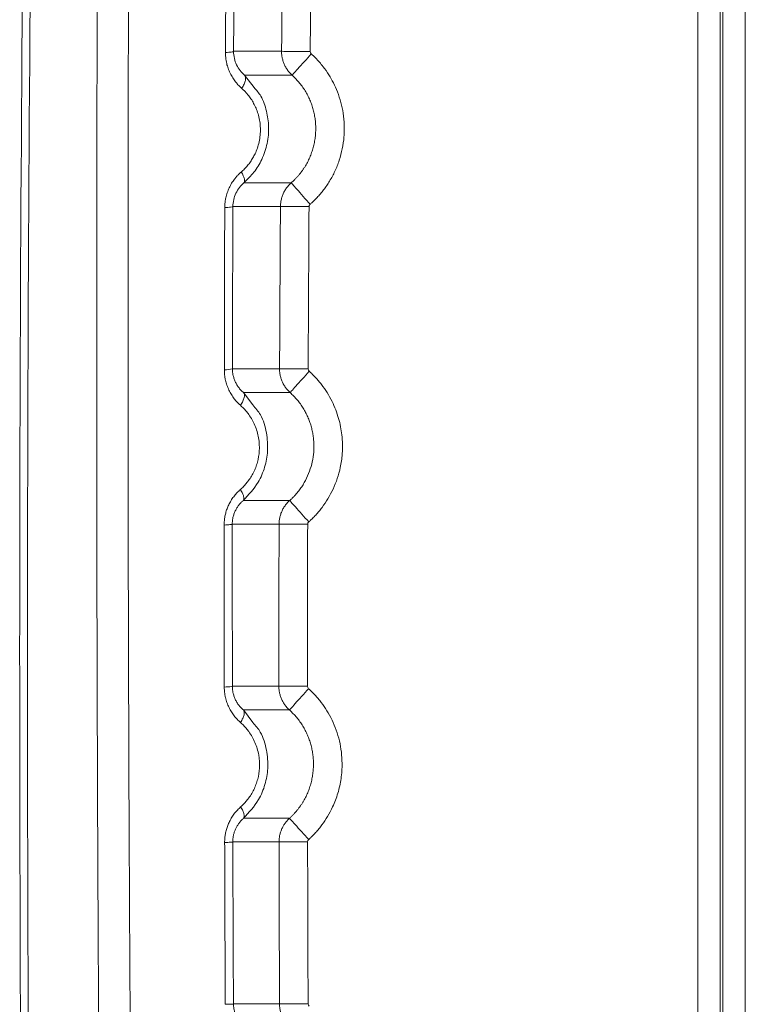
# Model space of a CAD drawing. Header units: millimetres. Extents: x 0 to 594, y 0 to 420.
# Tile 40 of 75: x 63 to 77, y 318 to 337. Entities that reach past the tile are written whole.
import ezdxf

# ---------------------------------------------------------------- set-up
doc = ezdxf.new("R2010")
doc.units = ezdxf.units.MM

msp = doc.modelspace()

# ---------------------------------------------------------------- linework, layer by layer
at = {"color": 7, "linetype": 'Continuous', "lineweight": 15}
for p, q in [((76.059, 352.904), (76.059, 240.902)), ((76.483, 352.904), (76.483, 240.902)), ((76.532, 352.904), (76.532, 240.901)), ((76.956, 352.904), (76.956, 240.899)), ((67.297, 336.364), (68.204, 336.364)), ((67.504, 335.913), (68.402, 335.913)), ((68.386, 333.882), (67.493, 333.882)), ((68.182, 333.434), (67.284, 333.434)), ((67.276, 330.369), (68.166, 330.369)), ((67.483, 329.92), (68.364, 329.92)), ((68.357, 327.882), (67.479, 327.882)), ((68.156, 327.435), (67.273, 327.435)), ((67.275, 324.374), (68.153, 324.374)), ((67.482, 323.927), (68.352, 323.927)), ((68.353, 321.883), (67.486, 321.883)), ((68.155, 321.437), (67.283, 321.437)), ((67.295, 318.377), (68.165, 318.377))]:
    msp.add_line(p, q, dxfattribs=at)
at = {"color": 8, "linetype": 'Continuous', "lineweight": 15}
for p, q in [((67.684, 335.682), (67.504, 335.913)), ((67.661, 329.686), (67.483, 329.92)), ((67.663, 323.69), (67.482, 323.927))]:
    msp.add_line(p, q, dxfattribs=at)
at = {"color": 7, "linetype": 'Continuous', "lineweight": 15}
for centre, radius, start, end in [((1563.407, 324.905), 1500.147, 179.304905, 182.063063), ((1563.407, 324.904), 1500, 179.358635, 182.063094), ((67.145, 330.845), 0.494, 267.3875, 285.3765)]:
    msp.add_arc(centre, radius, start, end, dxfattribs=at)
for points, knots in [([(66.156, 270.826), (66.15, 271.07), (66.136, 271.56), (66.116, 272.294), (66.096, 273.028), (66.076, 273.763), (66.056, 274.497), (66.037, 275.231), (66.018, 275.965), (65.999, 276.7), (65.981, 277.434), (65.962, 278.168), (65.944, 278.902), (65.926, 279.636), (65.909, 280.37), (65.892, 281.104), (65.875, 281.838), (65.858, 282.571), (65.841, 283.305), (65.825, 284.039), (65.809, 284.772), (65.793, 285.505), (65.778, 286.239), (65.762, 286.972), (65.747, 287.705), (65.733, 288.438), (65.718, 289.17), (65.704, 289.903), (65.69, 290.635), (65.676, 291.368), (65.663, 292.1), (65.649, 292.832), (65.636, 293.564), (65.624, 294.295), (65.611, 295.027), (65.599, 295.758), (65.587, 296.489), (65.575, 297.22), (65.564, 297.95), (65.552, 298.681), (65.541, 299.411), (65.531, 300.141), (65.52, 300.871), (65.51, 301.601), (65.5, 302.33), (65.49, 303.059), (65.481, 303.788), (65.472, 304.517), (65.463, 305.245), (65.454, 305.973), (65.446, 306.701), (65.437, 307.429), (65.429, 308.156), (65.422, 308.883), (65.414, 309.61), (65.407, 310.336), (65.4, 311.063), (65.393, 311.788), (65.387, 312.514), (65.381, 313.239), (65.375, 313.964), (65.369, 314.689), (65.364, 315.414), (65.358, 316.138), (65.353, 316.861), (65.349, 317.585), (65.344, 318.308), (65.34, 319.03), (65.336, 319.753), (65.332, 320.475), (65.329, 321.196), (65.325, 321.918), (65.322, 322.639), (65.32, 323.359), (65.317, 324.079), (65.315, 324.799), (65.313, 325.519), (65.311, 326.238), (65.309, 326.956), (65.308, 327.674), (65.307, 328.392), (65.306, 329.11), (65.306, 329.826), (65.305, 330.543), (65.305, 331.259), (65.305, 331.975), (65.305, 332.69), (65.306, 333.405), (65.307, 334.119), (65.308, 334.833), (65.309, 335.547), (65.311, 336.26), (65.313, 336.972), (65.315, 337.684), (65.317, 338.396), (65.319, 339.107), (65.322, 339.817), (65.325, 340.528), (65.328, 341.237), (65.331, 341.946), (65.335, 342.655), (65.339, 343.363), (65.343, 344.071), (65.347, 344.778), (65.352, 345.485), (65.356, 346.191), (65.361, 346.896), (65.367, 347.601), (65.372, 348.306), (65.378, 349.01), (65.384, 349.713), (65.39, 350.416), (65.396, 351.118), (65.402, 351.82), (65.409, 352.521), (65.416, 353.222), (65.423, 353.922), (65.431, 354.621), (65.438, 355.32), (65.446, 356.018), (65.454, 356.716), (65.462, 357.413), (65.471, 358.109), (65.48, 358.805), (65.488, 359.501), (65.498, 360.195), (65.507, 360.889), (65.516, 361.582), (65.526, 362.275), (65.536, 362.967), (65.546, 363.659), (65.557, 364.349), (65.567, 365.039), (65.574, 365.499), (65.578, 365.729)], [0, 0, 0, 0, 0.007776, 0.015549, 0.023319, 0.031086, 0.03885, 0.046611, 0.054369, 0.062125, 0.069877, 0.077626, 0.085373, 0.093116, 0.100856, 0.108593, 0.116328, 0.124059, 0.131787, 0.139512, 0.147234, 0.154953, 0.162669, 0.170382, 0.178092, 0.185798, 0.193502, 0.201202, 0.2089, 0.216594, 0.224285, 0.231973, 0.239658, 0.24734, 0.255018, 0.262694, 0.270366, 0.278036, 0.285702, 0.293365, 0.301025, 0.308682, 0.316336, 0.323987, 0.331635, 0.33928, 0.346921, 0.35456, 0.362195, 0.369828, 0.377457, 0.385083, 0.392706, 0.400326, 0.407943, 0.415557, 0.423168, 0.430776, 0.438381, 0.445983, 0.453582, 0.461177, 0.46877, 0.476359, 0.483946, 0.491529, 0.49911, 0.506687, 0.514261, 0.521832, 0.5294, 0.536965, 0.544527, 0.552086, 0.559642, 0.567195, 0.574744, 0.582291, 0.589834, 0.597375, 0.604912, 0.612446, 0.619977, 0.627506, 0.635031, 0.642553, 0.650071, 0.657587, 0.6651, 0.67261, 0.680116, 0.68762, 0.69512, 0.702618, 0.710112, 0.717603, 0.725092, 0.732577, 0.740059, 0.747538, 0.755014, 0.762487, 0.769957, 0.777424, 0.784887, 0.792348, 0.799806, 0.80726, 0.814712, 0.82216, 0.829606, 0.837048, 0.844488, 0.851924, 0.859357, 0.866788, 0.874215, 0.881639, 0.88906, 0.896478, 0.903892, 0.911304, 0.918713, 0.926118, 0.93352, 0.940919, 0.948316, 0.955708, 0.963098, 0.970485, 0.977868, 0.985249, 0.992626, 1, 1, 1, 1]), ([(65.565, 270.947), (65.558, 271.176), (65.546, 271.633), (65.526, 272.319), (65.507, 273.005), (65.489, 273.691), (65.47, 274.378), (65.452, 275.065), (65.434, 275.752), (65.416, 276.44), (65.398, 277.127), (65.38, 277.815), (65.363, 278.503), (65.346, 279.192), (65.329, 279.88), (65.313, 280.569), (65.296, 281.258), (65.28, 281.947), (65.264, 282.636), (65.249, 283.326), (65.233, 284.016), (65.218, 284.706), (65.203, 285.396), (65.188, 286.087), (65.173, 286.778), (65.159, 287.469), (65.145, 288.16), (65.131, 288.851), (65.117, 289.543), (65.104, 290.235), (65.09, 290.927), (65.077, 291.619), (65.065, 292.312), (65.052, 293.005), (65.04, 293.698), (65.027, 294.391), (64.985, 296.879), (64.918, 301.163), (64.841, 307.243), (64.782, 313.319), (64.748, 318.288), (64.73, 322.149), (64.718, 325.775), (64.711, 330.281), (64.717, 335.627), (64.737, 340.933), (64.769, 346.107), (64.812, 351.176), (64.853, 354.94), (64.885, 357.484), (64.902, 358.823), (64.92, 360.165), (64.939, 361.508), (64.959, 362.852), (64.98, 364.199), (64.995, 365.097), (65.002, 365.546)], [0, 0, 0, 0, 0.0072862, 0.0145721, 0.0218578, 0.0291433, 0.0364287, 0.0437141, 0.0509995, 0.0582848, 0.0655703, 0.0728559, 0.0801416, 0.0874276, 0.0947138, 0.1020003, 0.1092872, 0.1165745, 0.1238622, 0.1311505, 0.1384392, 0.1457286, 0.1530185, 0.1603092, 0.1676005, 0.1748927, 0.1821856, 0.1894795, 0.1967742, 0.2040699, 0.2113665, 0.2186643, 0.2259631, 0.233263, 0.2405642, 0.2478665, 0.2551702, 0.3191862, 0.383115, 0.4469873, 0.5108338, 0.5398617, 0.5688538, 0.6253218, 0.6822567, 0.738031, 0.7935381, 0.8466101, 0.8994481, 0.9137154, 0.9280145, 0.9423457, 0.9567095, 0.9711063, 0.9855363, 1, 1, 1, 1]), ([(65.565, 270.947), (65.558, 271.176), (65.546, 271.633), (65.526, 272.319), (65.507, 273.005), (65.489, 273.691), (65.47, 274.378), (65.452, 275.065), (65.434, 275.752), (65.416, 276.44), (65.398, 277.127), (65.38, 277.815), (65.363, 278.503), (65.346, 279.192), (65.329, 279.88), (65.313, 280.569), (65.296, 281.258), (65.28, 281.947), (65.264, 282.636), (65.249, 283.326), (65.233, 284.016), (65.218, 284.706), (65.203, 285.396), (65.188, 286.087), (65.173, 286.778), (65.159, 287.469), (65.145, 288.16), (65.131, 288.851), (65.117, 289.543), (65.104, 290.235), (65.09, 290.927), (65.077, 291.619), (65.065, 292.312), (65.052, 293.005), (65.04, 293.698), (65.027, 294.391), (64.985, 296.879), (64.918, 301.163), (64.841, 307.243), (64.782, 313.319), (64.748, 318.288), (64.73, 322.149), (64.718, 325.775), (64.711, 330.281), (64.717, 335.627), (64.737, 340.933), (64.769, 346.107), (64.812, 351.176), (64.853, 354.94), (64.885, 357.484), (64.902, 358.823), (64.92, 360.165), (64.939, 361.508), (64.959, 362.852), (64.98, 364.199), (64.995, 365.097), (65.002, 365.546)], [0, 0, 0, 0, 0.0072862, 0.0145721, 0.0218578, 0.0291433, 0.0364287, 0.0437141, 0.0509995, 0.0582848, 0.0655703, 0.0728559, 0.0801416, 0.0874276, 0.0947138, 0.1020003, 0.1092872, 0.1165745, 0.1238622, 0.1311505, 0.1384392, 0.1457286, 0.1530185, 0.1603092, 0.1676005, 0.1748927, 0.1821856, 0.1894795, 0.1967742, 0.2040699, 0.2113665, 0.2186643, 0.2259631, 0.233263, 0.2405642, 0.2478665, 0.2551702, 0.3191862, 0.383115, 0.4469873, 0.5108338, 0.5398617, 0.5688538, 0.6253218, 0.6822567, 0.738031, 0.7935381, 0.8466101, 0.8994481, 0.9137154, 0.9280145, 0.9423457, 0.9567095, 0.9711063, 0.9855363, 1, 1, 1, 1]), ([(67.144, 336.342), (67.146, 336.599), (67.148, 337.111), (67.153, 337.879), (67.158, 338.645), (67.162, 339.155), (67.163, 339.41)], [0, 0, 0, 0, 0.250636, 0.500847, 0.750635, 1, 1, 1, 1]), ([(68.204, 336.364), (68.208, 336.876), (68.217, 337.899), (68.228, 338.923), (68.233, 339.435)], [0, 0, 0, 0, 0.5000975, 1, 1, 1, 1]), ([(67.297, 336.364), (67.295, 336.359), (67.277, 336.354), (67.238, 336.349), (67.224, 336.347), (67.188, 336.345), (67.167, 336.343), (67.144, 336.342)], [0, 0, 0, 0, 0.5, 0.5, 0.75, 0.75, 1, 1, 1, 1]), ([(67.45, 335.666), (67.44, 335.675), (67.421, 335.692), (67.394, 335.719), (67.368, 335.747), (67.344, 335.776), (67.309, 335.82), (67.266, 335.885), (67.222, 335.973), (67.186, 336.064), (67.163, 336.146), (67.151, 336.218), (67.145, 336.279), (67.144, 336.321), (67.144, 336.342)], [0, 0, 0, 0, 0.053613, 0.106171, 0.157754, 0.208446, 0.258335, 0.38677, 0.517403, 0.645384, 0.76742, 0.843738, 0.921104, 1, 1, 1, 1]), ([(67.504, 335.913), (67.444, 335.966), (67.392, 336.032), (67.337, 336.147), (67.322, 336.188), (67.302, 336.274), (67.297, 336.319), (67.297, 336.364)], [0, 0, 0, 0, 0.5, 0.5, 0.75, 0.75, 1, 1, 1, 1]), ([(68.204, 336.364), (68.206, 336.364), (68.219, 336.364), (68.274, 336.363), (68.316, 336.363), (68.421, 336.362), (68.483, 336.362), (68.614, 336.361), (68.681, 336.36), (68.743, 336.359)], [0, 0, 0, 0, 0.25, 0.25, 0.5, 0.5, 0.75, 0.75, 1, 1, 1, 1]), ([(68.402, 335.913), (68.394, 335.921), (68.376, 335.937), (68.352, 335.963), (68.33, 335.99), (68.309, 336.018), (68.291, 336.047), (68.274, 336.077), (68.258, 336.108), (68.245, 336.139), (68.234, 336.171), (68.224, 336.203), (68.216, 336.235), (68.21, 336.267), (68.206, 336.3), (68.204, 336.332), (68.204, 336.353), (68.204, 336.364)], [0, 0, 0, 0, 0.070066, 0.139647, 0.208742, 0.277352, 0.345475, 0.413114, 0.480266, 0.546933, 0.613114, 0.678809, 0.744018, 0.808742, 0.872981, 0.936733, 1, 1, 1, 1]), ([(68.402, 335.913), (68.403, 335.914), (68.412, 335.924), (68.448, 335.964), (68.476, 335.995), (68.546, 336.073), (68.588, 336.12), (68.676, 336.217), (68.721, 336.268), (68.763, 336.314)], [0, 0, 0, 0, 0.25, 0.25, 0.5, 0.5, 0.75, 0.75, 1, 1, 1, 1]), ([(68.742, 333.476), (68.757, 333.489), (68.802, 333.529), (68.867, 333.594), (68.937, 333.673), (69.019, 333.774), (69.115, 333.915), (69.215, 334.102), (69.296, 334.307), (69.354, 334.524), (69.38, 334.711), (69.388, 334.862), (69.387, 335.01), (69.37, 335.191), (69.327, 335.401), (69.263, 335.594), (69.185, 335.767), (69.095, 335.926), (69.005, 336.055), (68.919, 336.159), (68.844, 336.24), (68.79, 336.289), (68.763, 336.314)], [0, 0, 0, 0, 0.018239, 0.057086, 0.086398, 0.116459, 0.179373, 0.245678, 0.314504, 0.384948, 0.455845, 0.491142, 0.526165, 0.594833, 0.660883, 0.726255, 0.784524, 0.839009, 0.896987, 0.931331, 0.965669, 1, 1, 1, 1]), ([(67.504, 335.913), (67.515, 335.903), (67.521, 335.888), (67.526, 335.854), (67.524, 335.834), (67.515, 335.794), (67.508, 335.771), (67.484, 335.721), (67.469, 335.694), (67.45, 335.666)], [0, 0, 0, 0, 0.25, 0.25, 0.5, 0.5, 0.75, 0.75, 1, 1, 1, 1]), ([(68.386, 333.882), (68.399, 333.894), (68.426, 333.917), (68.463, 333.954), (68.499, 333.993), (68.534, 334.032), (68.566, 334.073), (68.597, 334.115), (68.626, 334.158), (68.653, 334.201), (68.679, 334.245), (68.703, 334.29), (68.725, 334.336), (68.745, 334.382), (68.763, 334.429), (68.779, 334.476), (68.794, 334.524), (68.807, 334.571), (68.818, 334.619), (68.827, 334.667), (68.835, 334.716), (68.841, 334.764), (68.845, 334.812), (68.848, 334.86), (68.848, 334.908), (68.847, 334.971), (68.842, 335.049), (68.828, 335.143), (68.809, 335.237), (68.782, 335.33), (68.749, 335.421), (68.708, 335.511), (68.661, 335.599), (68.607, 335.684), (68.545, 335.765), (68.478, 335.842), (68.427, 335.889), (68.402, 335.913)], [0, 0, 0, 0, 0.023185, 0.046273, 0.069255, 0.092126, 0.114878, 0.137512, 0.160032, 0.182441, 0.20474, 0.226932, 0.249018, 0.271, 0.292878, 0.314654, 0.336329, 0.357903, 0.379375, 0.400745, 0.422013, 0.443178, 0.464241, 0.485201, 0.506058, 0.526814, 0.567715, 0.609032, 0.650761, 0.692901, 0.735454, 0.77843, 0.821837, 0.86569, 0.91001, 0.954797, 1, 1, 1, 1]), ([(67.441, 334.085), (67.452, 334.095), (67.473, 334.114), (67.504, 334.144), (67.534, 334.175), (67.562, 334.208), (67.589, 334.241), (67.623, 334.288), (67.662, 334.349), (67.708, 334.435), (67.749, 334.537), (67.782, 334.656), (67.802, 334.782), (67.806, 334.91), (67.795, 335.036), (67.77, 335.155), (67.734, 335.263), (67.69, 335.359), (67.64, 335.447), (67.59, 335.517), (67.542, 335.575), (67.497, 335.623), (67.465, 335.652), (67.45, 335.666)], [0, 0, 0, 0, 0.0248801, 0.0495027, 0.0739122, 0.098154, 0.1222746, 0.1463211, 0.1947855, 0.2429487, 0.3067395, 0.3735358, 0.4426648, 0.5127723, 0.5820471, 0.6488326, 0.7121057, 0.7718159, 0.8282149, 0.8851756, 0.9230279, 0.9612577, 1, 1, 1, 1]), ([(67.493, 333.882), (67.559, 333.946), (67.691, 334.074), (67.843, 334.328), (67.943, 334.621), (67.971, 334.936), (67.925, 335.239), (67.84, 335.503), (67.729, 335.63), (67.684, 335.682)], [0, 0, 0, 0, 0.13945, 0.279934, 0.437337, 0.593645, 0.739851, 0.892518, 1, 1, 1, 1]), ([(67.131, 333.415), (67.131, 333.427), (67.132, 333.452), (67.134, 333.489), (67.138, 333.526), (67.144, 333.563), (67.155, 333.62), (67.176, 333.696), (67.213, 333.787), (67.259, 333.874), (67.308, 333.944), (67.354, 334), (67.396, 334.045), (67.426, 334.072), (67.441, 334.085)], [0, 0, 0, 0, 0.0482322, 0.0962657, 0.1442133, 0.1921886, 0.2403049, 0.3678264, 0.4959271, 0.6238296, 0.7539805, 0.8351381, 0.9170104, 1, 1, 1, 1]), ([(67.493, 333.882), (67.501, 333.889), (67.505, 333.9), (67.507, 333.927), (67.505, 333.943), (67.497, 333.975), (67.49, 333.994), (67.47, 334.037), (67.457, 334.061), (67.441, 334.085)], [0, 0, 0, 0, 0.25, 0.25, 0.5, 0.5, 0.75, 0.75, 1, 1, 1, 1]), ([(67.284, 333.434), (67.285, 333.521), (67.305, 333.608), (67.379, 333.763), (67.432, 333.829), (67.493, 333.882)], [0, 0, 0, 0, 0.5, 0.5, 1, 1, 1, 1]), ([(68.182, 333.434), (68.182, 333.446), (68.183, 333.469), (68.186, 333.503), (68.191, 333.538), (68.199, 333.572), (68.208, 333.606), (68.219, 333.64), (68.233, 333.674), (68.249, 333.707), (68.266, 333.739), (68.286, 333.77), (68.308, 333.8), (68.332, 333.829), (68.358, 333.856), (68.377, 333.873), (68.386, 333.882)], [0, 0, 0, 0, 0.067724, 0.136019, 0.204883, 0.274317, 0.344321, 0.414895, 0.486038, 0.557752, 0.630035, 0.702888, 0.776311, 0.850304, 0.924867, 1, 1, 1, 1]), ([(68.386, 333.882), (68.387, 333.881), (68.396, 333.871), (68.431, 333.83), (68.459, 333.799), (68.528, 333.72), (68.569, 333.673), (68.656, 333.574), (68.701, 333.523), (68.742, 333.476)], [0, 0, 0, 0, 0.25, 0.25, 0.5, 0.5, 0.75, 0.75, 1, 1, 1, 1]), ([(67.123, 330.352), (67.123, 330.608), (67.124, 331.119), (67.126, 331.885), (67.128, 332.651), (67.13, 333.16), (67.131, 333.415)], [0, 0, 0, 0, 0.250519, 0.500692, 0.750519, 1, 1, 1, 1]), ([(67.284, 333.434), (67.283, 333.431), (67.268, 333.426), (67.213, 333.419), (67.174, 333.417), (67.131, 333.415)], [0, 0, 0, 0, 0.5, 0.5, 1, 1, 1, 1]), ([(68.166, 330.369), (68.168, 330.88), (68.173, 331.902), (68.179, 332.924), (68.182, 333.434)], [0, 0, 0, 0, 0.5000855, 1, 1, 1, 1]), ([(68.182, 333.434), (68.184, 333.434), (68.198, 333.434), (68.253, 333.434), (68.295, 333.434), (68.399, 333.433), (68.462, 333.433), (68.592, 333.432), (68.659, 333.431), (68.722, 333.431)], [0, 0, 0, 0, 0.25, 0.25, 0.5, 0.5, 0.75, 0.75, 1, 1, 1, 1]), ([(67.427, 329.68), (67.416, 329.69), (67.395, 329.709), (67.364, 329.74), (67.335, 329.772), (67.298, 329.818), (67.255, 329.882), (67.209, 329.968), (67.17, 330.059), (67.145, 330.143), (67.131, 330.219), (67.124, 330.285), (67.123, 330.329), (67.123, 330.352)], [0, 0, 0, 0, 0.061548, 0.12144, 0.179802, 0.236766, 0.361929, 0.489915, 0.621908, 0.747751, 0.830844, 0.91472, 1, 1, 1, 1]), ([(67.483, 329.92), (67.474, 329.928), (67.457, 329.943), (67.434, 329.968), (67.411, 329.994), (67.39, 330.021), (67.37, 330.05), (67.352, 330.08), (67.33, 330.121), (67.309, 330.173), (67.292, 330.23), (67.282, 330.281), (67.277, 330.325), (67.276, 330.354), (67.276, 330.369)], [0, 0, 0, 0, 0.0733703, 0.146362, 0.2189552, 0.2911513, 0.3629315, 0.4342326, 0.5050144, 0.6331469, 0.7598431, 0.840433, 0.9204464, 1, 1, 1, 1]), ([(68.166, 330.369), (68.168, 330.369), (68.181, 330.369), (68.236, 330.369), (68.278, 330.369), (68.382, 330.368), (68.445, 330.368), (68.575, 330.367), (68.643, 330.367), (68.705, 330.367)], [0, 0, 0, 0, 0.25, 0.25, 0.5, 0.5, 0.75, 0.75, 1, 1, 1, 1]), ([(68.364, 329.92), (68.356, 329.928), (68.338, 329.945), (68.314, 329.97), (68.292, 329.997), (68.272, 330.025), (68.253, 330.054), (68.236, 330.084), (68.221, 330.114), (68.208, 330.145), (68.196, 330.177), (68.186, 330.208), (68.179, 330.24), (68.173, 330.273), (68.168, 330.305), (68.166, 330.337), (68.166, 330.358), (68.166, 330.369)], [0, 0, 0, 0, 0.070028, 0.139576, 0.208644, 0.277232, 0.345339, 0.412966, 0.480113, 0.54678, 0.612966, 0.678672, 0.743898, 0.808644, 0.87291, 0.936695, 1, 1, 1, 1]), ([(68.364, 329.92), (68.365, 329.922), (68.374, 329.931), (68.41, 329.971), (68.438, 330.002), (68.508, 330.08), (68.55, 330.127), (68.638, 330.225), (68.683, 330.275), (68.725, 330.322)], [0, 0, 0, 0, 0.25, 0.25, 0.5, 0.5, 0.75, 0.75, 1, 1, 1, 1]), ([(68.716, 327.479), (68.724, 327.486), (68.748, 327.507), (68.792, 327.55), (68.849, 327.608), (68.91, 327.677), (68.99, 327.778), (69.083, 327.917), (69.18, 328.099), (69.259, 328.297), (69.319, 328.517), (69.346, 328.704), (69.353, 328.851), (69.354, 328.972), (69.341, 329.167), (69.287, 329.443), (69.184, 329.71), (69.066, 329.921), (68.977, 330.048), (68.902, 330.141), (68.839, 330.212), (68.78, 330.272), (68.739, 330.309), (68.725, 330.322)], [0, 0, 0, 0, 0.010581, 0.029666, 0.057255, 0.086695, 0.116216, 0.178005, 0.242547, 0.309135, 0.377136, 0.455684, 0.485201, 0.514651, 0.569208, 0.667864, 0.776382, 0.83653, 0.893712, 0.92097, 0.9479, 0.982513, 1, 1, 1, 1]), ([(67.483, 329.92), (67.493, 329.91), (67.499, 329.896), (67.503, 329.863), (67.501, 329.844), (67.492, 329.805), (67.484, 329.783), (67.461, 329.734), (67.446, 329.707), (67.427, 329.68)], [0, 0, 0, 0, 0.25, 0.25, 0.5, 0.5, 0.75, 0.75, 1, 1, 1, 1]), ([(68.357, 327.882), (68.369, 327.893), (68.394, 327.916), (68.43, 327.951), (68.464, 327.988), (68.496, 328.025), (68.527, 328.063), (68.556, 328.102), (68.583, 328.141), (68.608, 328.18), (68.656, 328.261), (68.718, 328.388), (68.776, 328.567), (68.809, 328.75), (68.816, 328.902), (68.81, 329.023), (68.799, 329.111), (68.783, 329.2), (68.761, 329.288), (68.733, 329.375), (68.698, 329.461), (68.658, 329.545), (68.611, 329.626), (68.559, 329.706), (68.5, 329.781), (68.435, 329.854), (68.388, 329.898), (68.364, 329.92)], [0, 0, 0, 0, 0.022129, 0.044032, 0.065703, 0.087135, 0.108324, 0.129267, 0.149968, 0.170429, 0.190653, 0.272821, 0.354243, 0.434945, 0.514913, 0.553322, 0.592093, 0.631221, 0.670706, 0.710546, 0.750748, 0.791318, 0.832266, 0.873603, 0.915348, 0.957495, 1, 1, 1, 1]), ([(67.425, 328.09), (67.435, 328.099), (67.455, 328.117), (67.484, 328.145), (67.511, 328.175), (67.538, 328.205), (67.576, 328.253), (67.624, 328.32), (67.675, 328.411), (67.717, 328.507), (67.76, 328.641), (67.792, 328.829), (67.781, 329.026), (67.744, 329.186), (67.703, 329.301), (67.65, 329.409), (67.593, 329.498), (67.536, 329.57), (67.484, 329.627), (67.446, 329.662), (67.427, 329.68)], [0, 0, 0, 0, 0.023364, 0.046518, 0.069497, 0.092337, 0.115074, 0.172592, 0.229724, 0.28711, 0.344184, 0.458375, 0.592981, 0.6602, 0.728196, 0.795528, 0.863819, 0.908661, 0.953977, 1, 1, 1, 1]), ([(67.479, 327.882), (67.582, 327.991), (67.755, 328.174), (67.893, 328.509), (67.953, 328.828), (67.927, 329.166), (67.84, 329.478), (67.713, 329.626), (67.661, 329.686)], [0, 0, 0, 0, 0.22658, 0.379669, 0.529881, 0.700664, 0.878707, 1, 1, 1, 1]), ([(67.119, 327.42), (67.12, 327.434), (67.12, 327.462), (67.123, 327.503), (67.128, 327.544), (67.134, 327.585), (67.143, 327.625), (67.154, 327.665), (67.166, 327.705), (67.181, 327.744), (67.197, 327.782), (67.223, 327.835), (67.26, 327.9), (67.31, 327.971), (67.365, 328.035), (67.404, 328.071), (67.425, 328.09)], [0, 0, 0, 0, 0.053923, 0.107419, 0.160643, 0.213753, 0.266908, 0.320267, 0.373986, 0.428219, 0.483115, 0.538817, 0.659332, 0.779162, 0.887284, 1, 1, 1, 1]), ([(67.479, 327.882), (67.487, 327.89), (67.491, 327.901), (67.493, 327.929), (67.491, 327.945), (67.482, 327.978), (67.475, 327.998), (67.455, 328.041), (67.441, 328.065), (67.425, 328.09)], [0, 0, 0, 0, 0.25, 0.25, 0.5, 0.5, 0.75, 0.75, 1, 1, 1, 1]), ([(67.273, 327.435), (67.273, 327.443), (67.274, 327.467), (67.276, 327.502), (67.282, 327.542), (67.292, 327.587), (67.31, 327.643), (67.336, 327.702), (67.368, 327.756), (67.402, 327.804), (67.439, 327.846), (67.466, 327.87), (67.479, 327.882)], [0, 0, 0, 0, 0.043722, 0.137432, 0.195891, 0.270821, 0.39856, 0.527435, 0.648629, 0.771204, 0.885031, 1, 1, 1, 1]), ([(68.156, 327.435), (68.156, 327.447), (68.157, 327.469), (68.16, 327.504), (68.165, 327.538), (68.172, 327.573), (68.181, 327.607), (68.192, 327.641), (68.206, 327.674), (68.221, 327.707), (68.239, 327.739), (68.258, 327.77), (68.28, 327.8), (68.304, 327.829), (68.329, 327.856), (68.348, 327.873), (68.357, 327.882)], [0, 0, 0, 0, 0.067824, 0.136203, 0.205137, 0.274624, 0.344667, 0.415264, 0.486415, 0.558121, 0.630381, 0.703196, 0.776565, 0.850489, 0.924967, 1, 1, 1, 1]), ([(68.357, 327.882), (68.358, 327.881), (68.366, 327.871), (68.402, 327.831), (68.43, 327.8), (68.5, 327.721), (68.542, 327.674), (68.629, 327.576), (68.674, 327.526), (68.716, 327.479)], [0, 0, 0, 0, 0.25, 0.25, 0.5, 0.5, 0.75, 0.75, 1, 1, 1, 1]), ([(67.273, 327.435), (67.271, 327.432), (67.257, 327.429), (67.202, 327.424), (67.162, 327.422), (67.119, 327.42)], [0, 0, 0, 0, 0.5, 0.5, 1, 1, 1, 1]), ([(67.122, 324.361), (67.121, 324.617), (67.12, 325.127), (67.12, 325.892), (67.119, 326.657), (67.119, 327.166), (67.119, 327.42)], [0, 0, 0, 0, 0.2504, 0.500533, 0.7504, 1, 1, 1, 1]), ([(68.153, 324.374), (68.153, 324.884), (68.153, 325.904), (68.155, 326.925), (68.156, 327.435)], [0, 0, 0, 0, 0.50004, 1, 1, 1, 1]), ([(68.156, 327.435), (68.158, 327.435), (68.172, 327.435), (68.227, 327.435), (68.269, 327.435), (68.373, 327.435), (68.436, 327.435), (68.566, 327.434), (68.633, 327.434), (68.696, 327.434)], [0, 0, 0, 0, 0.25, 0.25, 0.5, 0.5, 0.75, 0.75, 1, 1, 1, 1]), ([(67.275, 324.374), (67.273, 324.371), (67.255, 324.368), (67.216, 324.365), (67.202, 324.364), (67.166, 324.363), (67.145, 324.362), (67.122, 324.361)], [0, 0, 0, 0, 0.5, 0.5, 0.75, 0.75, 1, 1, 1, 1]), ([(67.427, 323.692), (67.416, 323.702), (67.395, 323.721), (67.364, 323.751), (67.336, 323.783), (67.299, 323.828), (67.256, 323.89), (67.21, 323.975), (67.172, 324.065), (67.146, 324.15), (67.131, 324.226), (67.123, 324.293), (67.122, 324.338), (67.122, 324.361)], [0, 0, 0, 0, 0.060559, 0.119573, 0.177164, 0.23346, 0.357306, 0.483469, 0.615122, 0.741461, 0.826982, 0.912938, 1, 1, 1, 1]), ([(67.482, 323.927), (67.474, 323.934), (67.457, 323.949), (67.434, 323.973), (67.411, 323.999), (67.39, 324.026), (67.371, 324.054), (67.353, 324.084), (67.331, 324.124), (67.309, 324.175), (67.292, 324.232), (67.282, 324.284), (67.276, 324.328), (67.276, 324.358), (67.275, 324.374)], [0, 0, 0, 0, 0.072325, 0.144272, 0.215834, 0.287008, 0.357742, 0.427994, 0.497751, 0.626012, 0.752873, 0.835719, 0.918033, 1, 1, 1, 1]), ([(68.153, 324.374), (68.155, 324.374), (68.168, 324.374), (68.223, 324.374), (68.265, 324.374), (68.369, 324.374), (68.432, 324.374), (68.562, 324.374), (68.63, 324.374), (68.692, 324.374)], [0, 0, 0, 0, 0.25, 0.25, 0.5, 0.5, 0.75, 0.75, 1, 1, 1, 1]), ([(68.352, 323.927), (68.343, 323.935), (68.326, 323.951), (68.302, 323.977), (68.28, 324.003), (68.259, 324.031), (68.241, 324.06), (68.224, 324.089), (68.209, 324.12), (68.195, 324.15), (68.184, 324.182), (68.174, 324.213), (68.166, 324.245), (68.16, 324.277), (68.156, 324.31), (68.153, 324.342), (68.153, 324.363), (68.153, 324.374)], [0, 0, 0, 0, 0.070009, 0.139541, 0.208595, 0.277172, 0.345271, 0.412892, 0.480037, 0.546703, 0.612892, 0.678604, 0.743838, 0.808595, 0.872874, 0.936676, 1, 1, 1, 1]), ([(68.352, 323.927), (68.353, 323.928), (68.361, 323.938), (68.398, 323.978), (68.425, 324.009), (68.495, 324.087), (68.537, 324.134), (68.625, 324.232), (68.67, 324.282), (68.712, 324.329)], [0, 0, 0, 0, 0.25, 0.25, 0.5, 0.5, 0.75, 0.75, 1, 1, 1, 1]), ([(68.715, 321.482), (68.724, 321.49), (68.747, 321.512), (68.791, 321.555), (68.848, 321.613), (68.908, 321.682), (68.986, 321.783), (69.077, 321.919), (69.182, 322.118), (69.272, 322.356), (69.333, 322.632), (69.355, 322.965), (69.319, 323.274), (69.24, 323.546), (69.16, 323.737), (69.063, 323.913), (68.973, 324.045), (68.895, 324.142), (68.829, 324.216), (68.768, 324.278), (68.725, 324.317), (68.712, 324.329)], [0, 0, 0, 0, 0.011075, 0.030196, 0.057364, 0.086991, 0.115947, 0.176782, 0.239819, 0.326186, 0.414362, 0.503635, 0.637199, 0.703094, 0.767847, 0.830671, 0.890306, 0.918074, 0.946352, 0.983204, 1, 1, 1, 1]), ([(67.482, 323.927), (67.492, 323.917), (67.497, 323.904), (67.501, 323.871), (67.499, 323.853), (67.49, 323.815), (67.483, 323.793), (67.46, 323.745), (67.445, 323.719), (67.427, 323.692)], [0, 0, 0, 0, 0.25, 0.25, 0.5, 0.5, 0.75, 0.75, 1, 1, 1, 1]), ([(68.353, 321.883), (68.366, 321.895), (68.392, 321.919), (68.429, 321.957), (68.465, 321.996), (68.499, 322.036), (68.531, 322.077), (68.561, 322.119), (68.59, 322.162), (68.616, 322.206), (68.641, 322.251), (68.665, 322.296), (68.686, 322.342), (68.706, 322.388), (68.724, 322.435), (68.74, 322.482), (68.754, 322.53), (68.766, 322.578), (68.777, 322.626), (68.786, 322.674), (68.793, 322.722), (68.799, 322.77), (68.803, 322.818), (68.805, 322.866), (68.806, 322.928), (68.803, 323.005), (68.793, 323.096), (68.777, 323.187), (68.756, 323.277), (68.727, 323.367), (68.693, 323.455), (68.652, 323.541), (68.604, 323.625), (68.551, 323.707), (68.491, 323.784), (68.425, 323.859), (68.376, 323.904), (68.352, 323.927)], [0, 0, 0, 0, 0.023089, 0.046082, 0.06897, 0.091746, 0.114405, 0.136946, 0.159373, 0.181687, 0.203893, 0.22599, 0.247981, 0.269868, 0.29165, 0.31333, 0.334909, 0.356385, 0.377761, 0.399034, 0.420205, 0.441274, 0.462239, 0.483101, 0.503861, 0.54313, 0.582772, 0.622784, 0.663163, 0.70391, 0.745027, 0.786522, 0.828406, 0.870689, 0.913392, 0.956511, 1, 1, 1, 1]), ([(67.43, 322.096), (67.44, 322.105), (67.46, 322.123), (67.489, 322.152), (67.517, 322.182), (67.543, 322.213), (67.582, 322.261), (67.629, 322.329), (67.68, 322.421), (67.722, 322.518), (67.765, 322.653), (67.795, 322.842), (67.783, 323.039), (67.745, 323.199), (67.703, 323.314), (67.65, 323.422), (67.593, 323.51), (67.536, 323.582), (67.484, 323.64), (67.446, 323.674), (67.427, 323.692)], [0, 0, 0, 0, 0.023575, 0.046939, 0.070128, 0.093176, 0.11612, 0.174169, 0.231809, 0.289729, 0.34729, 0.462468, 0.596118, 0.662862, 0.730315, 0.797141, 0.864885, 0.909381, 0.954341, 1, 1, 1, 1]), ([(67.486, 321.883), (67.589, 321.993), (67.762, 322.179), (67.899, 322.517), (67.956, 322.838), (67.928, 323.176), (67.839, 323.486), (67.713, 323.632), (67.663, 323.69)], [0, 0, 0, 0, 0.228084, 0.382915, 0.534272, 0.705139, 0.882441, 1, 1, 1, 1]), ([(67.129, 321.426), (67.129, 321.44), (67.129, 321.468), (67.132, 321.509), (67.136, 321.549), (67.143, 321.589), (67.151, 321.629), (67.161, 321.669), (67.174, 321.708), (67.188, 321.747), (67.204, 321.785), (67.229, 321.838), (67.265, 321.904), (67.315, 321.976), (67.37, 322.04), (67.41, 322.077), (67.43, 322.096)], [0, 0, 0, 0, 0.0532708, 0.1061698, 0.1588478, 0.2114575, 0.2641524, 0.3170851, 0.3704061, 0.4242628, 0.478798, 0.5341495, 0.6557995, 0.7764659, 0.8858212, 1, 1, 1, 1]), ([(67.486, 321.883), (67.494, 321.891), (67.498, 321.903), (67.501, 321.932), (67.498, 321.948), (67.489, 321.982), (67.482, 322.002), (67.461, 322.046), (67.447, 322.071), (67.43, 322.096)], [0, 0, 0, 0, 0.25, 0.25, 0.5, 0.5, 0.75, 0.75, 1, 1, 1, 1]), ([(67.283, 321.437), (67.283, 321.447), (67.283, 321.467), (67.285, 321.498), (67.289, 321.529), (67.295, 321.559), (67.302, 321.589), (67.311, 321.618), (67.321, 321.647), (67.332, 321.675), (67.35, 321.712), (67.375, 321.756), (67.409, 321.804), (67.446, 321.847), (67.473, 321.871), (67.486, 321.883)], [0, 0, 0, 0, 0.057639, 0.115236, 0.172856, 0.230575, 0.288457, 0.346548, 0.404876, 0.463456, 0.522293, 0.644563, 0.768246, 0.883545, 1, 1, 1, 1]), ([(68.155, 321.437), (68.155, 321.437), (68.155, 321.457), (68.157, 321.498), (68.166, 321.558), (68.182, 321.618), (68.204, 321.676), (68.232, 321.733), (68.266, 321.787), (68.306, 321.838), (68.337, 321.868), (68.353, 321.883)], [0, 0, 0, 0, 0.002362, 0.12132, 0.24192, 0.364162, 0.488046, 0.613572, 0.74074, 0.869549, 1, 1, 1, 1]), ([(68.353, 321.883), (68.354, 321.882), (68.363, 321.872), (68.399, 321.832), (68.427, 321.801), (68.497, 321.723), (68.539, 321.677), (68.627, 321.579), (68.673, 321.529), (68.715, 321.482)], [0, 0, 0, 0, 0.25, 0.25, 0.5, 0.5, 0.75, 0.75, 1, 1, 1, 1]), ([(67.283, 321.436), (67.281, 321.435), (67.266, 321.433), (67.211, 321.429), (67.172, 321.427), (67.129, 321.426)], [0, 0, 0, 0, 0.5, 0.5, 1, 1, 1, 1]), ([(67.141, 318.37), (67.14, 318.625), (67.138, 319.135), (67.134, 319.899), (67.131, 320.663), (67.13, 321.172), (67.129, 321.426)], [0, 0, 0, 0, 0.250268, 0.500357, 0.750268, 1, 1, 1, 1]), ([(68.155, 321.437), (68.158, 321.437), (68.171, 321.437), (68.226, 321.437), (68.268, 321.437), (68.373, 321.437), (68.435, 321.437), (68.566, 321.437), (68.633, 321.437), (68.695, 321.438)], [0, 0, 0, 0, 0.25, 0.25, 0.5, 0.5, 0.75, 0.75, 1, 1, 1, 1]), ([(68.165, 318.377), (68.163, 318.887), (68.159, 319.907), (68.157, 320.927), (68.155, 321.437)], [0, 0, 0, 0, 0.499991, 1, 1, 1, 1]), ([(67.295, 318.377), (67.294, 318.376), (67.275, 318.374), (67.236, 318.372), (67.222, 318.372), (67.186, 318.371), (67.165, 318.37), (67.141, 318.37)], [0, 0, 0, 0, 0.5, 0.5, 0.75, 0.75, 1, 1, 1, 1]), ([(67.503, 317.932), (67.494, 317.94), (67.478, 317.954), (67.455, 317.978), (67.433, 318.003), (67.412, 318.03), (67.392, 318.058), (67.374, 318.087), (67.353, 318.127), (67.331, 318.178), (67.313, 318.235), (67.303, 318.287), (67.297, 318.332), (67.296, 318.362), (67.295, 318.377)], [0, 0, 0, 0, 0.071612, 0.142843, 0.21369, 0.284143, 0.354154, 0.423692, 0.492754, 0.621131, 0.748158, 0.83251, 0.916389, 1, 1, 1, 1]), ([(68.165, 318.377), (68.167, 318.377), (68.18, 318.378), (68.235, 318.378), (68.277, 318.378), (68.382, 318.378), (68.444, 318.379), (68.575, 318.379), (68.642, 318.379), (68.704, 318.38)], [0, 0, 0, 0, 0.25, 0.25, 0.5, 0.5, 0.75, 0.75, 1, 1, 1, 1]), ([(68.365, 317.932), (68.356, 317.94), (68.339, 317.956), (68.315, 317.982), (68.293, 318.008), (68.273, 318.036), (68.254, 318.065), (68.237, 318.094), (68.221, 318.124), (68.208, 318.155), (68.196, 318.186), (68.187, 318.218), (68.179, 318.25), (68.173, 318.282), (68.168, 318.314), (68.165, 318.346), (68.165, 318.367), (68.165, 318.377)], [0, 0, 0, 0, 0.070008, 0.139539, 0.208592, 0.277168, 0.345267, 0.412888, 0.480032, 0.546699, 0.612888, 0.6786, 0.743835, 0.808592, 0.872872, 0.936675, 1, 1, 1, 1])]:
    msp.add_open_spline(points, degree=3, knots=knots, dxfattribs=at)
for points in [[(67.297, 336.364), (67.303, 337.388), (67.309, 338.412), (67.316, 339.435)], [(68.743, 336.359), (68.752, 337.383), (68.762, 338.406), (68.773, 339.429)], [(68.763, 336.314), (68.751, 336.326), (68.743, 336.343), (68.743, 336.359)], [(67.276, 330.369), (67.278, 331.391), (67.281, 332.413), (67.284, 333.434)], [(68.705, 330.367), (68.71, 331.388), (68.715, 332.41), (68.722, 333.431)], [(68.722, 333.431), (68.722, 333.448), (68.729, 333.465), (68.742, 333.476)], [(68.725, 330.322), (68.713, 330.333), (68.705, 330.35), (68.705, 330.367)], [(67.275, 324.374), (67.274, 325.394), (67.273, 326.415), (67.273, 327.435)], [(68.692, 324.374), (68.692, 325.394), (68.693, 326.414), (68.696, 327.434)], [(68.696, 327.434), (68.696, 327.451), (68.703, 327.467), (68.716, 327.479)], [(68.712, 324.329), (68.7, 324.34), (68.692, 324.357), (68.692, 324.374)], [(68.695, 321.438), (68.695, 321.454), (68.702, 321.471), (68.715, 321.482)], [(67.295, 318.377), (67.29, 319.397), (67.286, 320.417), (67.283, 321.437)], [(68.704, 318.38), (68.7, 319.399), (68.697, 320.418), (68.695, 321.438)], [(68.724, 318.335), (68.712, 318.346), (68.704, 318.363), (68.704, 318.38)]]:
    msp.add_open_spline(points, degree=3, dxfattribs=at)

doc.saveas('drawing.dxf')
